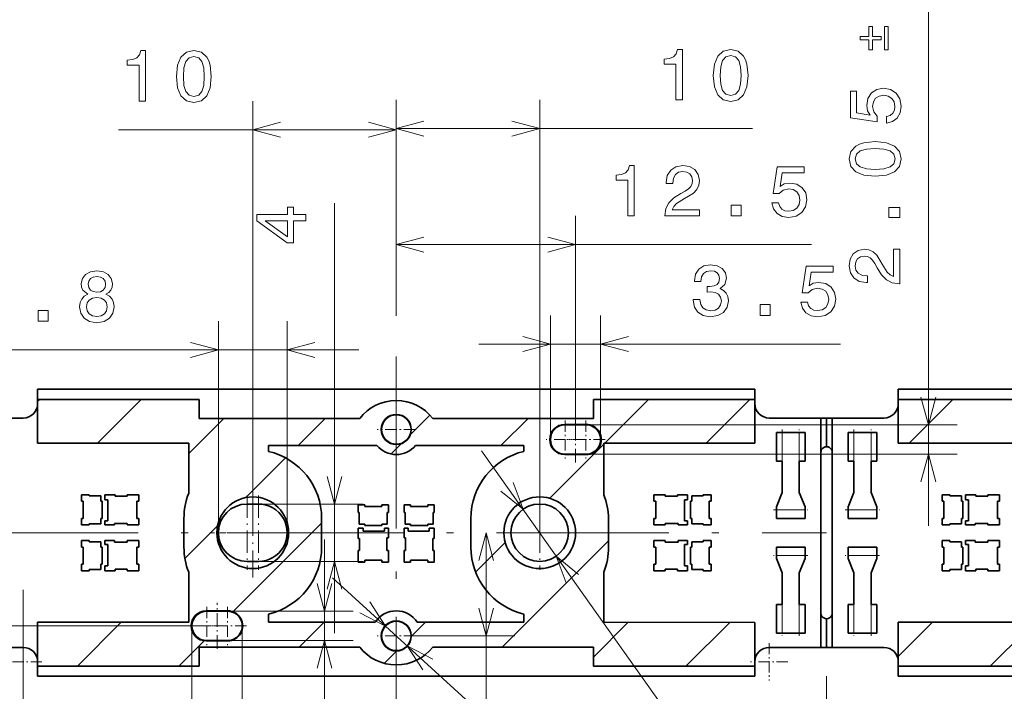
# Model space of a CAD drawing. Extents: x 0 to 420, y 0 to 297.
# Tile 5 of 25: x 39 to 108, y 99 to 146. Entities that reach past the tile are written whole.
import ezdxf

# ---------------------------------------------------------------- set-up
doc = ezdxf.new("R2010")
doc.units = 0
doc.linetypes.add('DASHDOT', pattern=[18.5, 12, -3, 0.5, -3])

msp = doc.modelspace()

# ---------------------------------------------------------------- linework, layer by layer
at = {"color": 7, "lineweight": 13}
for p, q in [((102.260788, 110.92942), (102.260788, 156.465942)), ((55.165142, 110.481514), (55.165142, 140.560715)), ((65.165146, 125.864182), (65.165146, 140.634521)), ((65.165146, 125.568939), (65.165146, 140.560715)), ((75.165146, 110.256737), (75.165146, 140.634521)), ((45.805843, 138.560715), (65.165146, 138.560715)), ((65.165146, 138.634521), (89.999809, 138.634521)), ((60.861984, 103.454414), (60.861984, 133.443588)), ((65.165146, 127.020309), (65.165146, 132.54361)), ((77.665146, 116.911865), (77.665146, 132.54361)), ((65.165146, 130.54361), (94.120735, 130.54361)), ((75.915146, 116.978683), (75.915146, 125.614525)), ((79.415146, 116.978683), (79.415146, 125.614525)), ((52.765129, 110.265991), (52.765129, 125.201408)), ((57.565132, 110.265991), (57.565132, 125.201408)), ((70.915146, 123.614525), (96.135406, 123.614525)), ((35.308262, 123.201408), (62.565132, 123.201408)), ((40.165142, 119.596558), (40.323006, 119.754425)), ((44.342426, 116.702774), (47.394073, 119.754425)), ((79.697769, 116.702774), (82.749413, 119.754425)), ((86.768829, 116.702774), (89.82048, 119.754425)), ((100.910965, 116.702774), (103.962616, 119.754425)), ((50.69521, 115.984489), (53.138077, 118.427353)), ((58.325954, 116.544167), (60.209145, 118.427353)), ((66.139656, 117.286804), (67.509178, 118.656319)), ((72.468094, 116.544167), (74.35128, 118.427353)), ((77.87204, 117.979424), (104.260788, 117.979424)), ((92.06514, 115.454422), (92.06514, 117.454422)), ((93.265144, 117.454422), (93.265144, 115.454422)), ((97.06514, 115.454422), (97.06514, 117.454422)), ((98.265144, 117.454422), (98.265144, 115.454422)), ((64.803513, 115.950661), (65.532761, 116.679909)), ((71.114471, 116.163368), (90.039215, 89.491158)), ((75.845459, 112.850464), (79.635071, 116.640083)), ((54.686218, 112.904427), (57.45097, 115.669182)), ((77.87204, 115.92942), (104.260788, 115.92942)), ((54.732025, 112.454414), (62.861984, 112.454414)), ((93.665146, 112.05442), (91.665146, 112.05442)), ((98.665146, 112.05442), (96.665146, 112.05442)), ((50.435764, 108.653976), (52.715164, 110.93338)), ((53.782677, 104.929825), (59.965141, 111.112289)), ((60.167625, 81.445518), (60.167625, 109.979424)), ((71.429665, 82.884781), (71.429665, 110.454422)), ((72.547546, 102.481491), (79.965141, 109.899086)), ((70.698349, 107.703362), (72.769073, 109.774078)), ((54.732025, 108.454414), (62.861984, 108.454414)), ((91.665138, 108.854424), (93.665138, 108.854424)), ((96.665138, 108.854424), (98.665138, 108.854424)), ((60.716187, 107.311462), (103.162674, 68.650902)), ((39.165142, 106.46933), (39.165142, 72.284073)), ((92.06514, 103.454422), (92.06514, 105.454422)), ((93.265137, 105.454422), (93.265137, 103.454422)), ((97.06514, 103.454422), (97.06514, 105.454422)), ((98.265137, 105.454422), (98.265137, 103.454422)), ((53.158669, 104.979424), (62.167625, 104.979424)), ((52.168587, 103.954422), (31.288521, 103.954422)), ((42.936211, 101.154419), (45.989933, 104.208145)), ((50.925896, 104.29007), (50.925896, 86.391479)), ((54.425896, 104.29007), (54.425896, 86.391479)), ((58.405411, 102.481491), (60.129993, 104.20607)), ((66.209946, 103.214958), (67.201057, 104.20607)), ((78.915146, 101.778015), (81.342094, 104.204971)), ((85.362617, 101.154419), (88.409973, 104.201782)), ((100.165146, 101.814812), (102.559784, 104.209457)), ((106.575821, 101.154419), (109.628159, 104.206757)), ((66.071442, 103.254425), (73.429665, 103.254425)), ((50.007278, 101.154419), (51.774372, 102.921516)), ((53.158669, 102.92942), (62.167625, 102.92942)), ((64.341034, 101.346046), (65.204605, 102.209618)), ((95.165146, 100.454422), (95.165146, 86.295853))]:
    msp.add_line(p, q, dxfattribs=at)
at = {"color": 7, "linetype": 'DASHDOT', "lineweight": 13}
for p, q in [((65.165146, 92.246979), (65.165146, 128.661865)), ((35.165142, 110.454422), (95.165146, 110.454422))]:
    msp.add_line(p, q, dxfattribs=at)
at = {"color": 7, "lineweight": 35}
for p, q in [((40.165142, 119.754425), (40.165142, 120.454422)), ((40.165142, 120.454422), (90.165146, 120.454422)), ((90.165146, 120.454422), (90.165146, 119.754425)), ((100.165146, 119.754425), (100.165146, 120.454422)), ((100.165146, 120.454422), (150.165146, 120.454422)), ((40.165142, 119.754425), (40.165142, 116.702774)), ((40.165142, 119.754425), (51.415142, 119.754425)), ((51.415142, 118.427353), (51.415142, 119.754425)), ((90.165146, 119.754425), (78.915146, 119.754425)), ((78.915146, 118.427353), (78.915146, 119.754425)), ((90.165146, 116.702774), (90.165146, 119.754425)), ((100.165146, 119.754425), (100.165146, 116.702774)), ((100.165146, 119.754425), (111.415146, 119.754425)), ((39.165142, 118.454422), (35.56514, 118.454422)), ((62.616646, 118.427353), (51.415142, 118.427353)), ((78.915146, 118.427353), (67.713638, 118.427353)), ((91.165146, 118.454422), (94.765137, 118.454422)), ((94.765137, 118.454422), (95.165146, 118.454422)), ((94.765137, 118.454422), (94.765137, 116.05442)), ((95.165146, 118.454422), (95.165146, 116.454422)), ((95.56514, 118.454422), (95.165146, 118.454422)), ((99.165146, 118.454422), (95.56514, 118.454422)), ((95.56514, 118.454422), (95.56514, 116.05442)), ((76.915146, 118.004425), (78.415146, 118.004425)), ((76.94014, 117.979424), (78.390137, 117.979424)), ((92.06514, 117.454422), (91.665146, 117.454422)), ((91.665146, 117.454422), (91.665146, 115.454422)), ((92.06514, 117.454422), (93.265144, 117.454422)), ((93.265144, 117.454422), (93.665146, 117.454422)), ((93.665146, 115.454422), (93.665146, 117.454422)), ((97.06514, 117.454422), (96.665146, 117.454422)), ((96.665146, 117.454422), (96.665146, 115.454422)), ((97.06514, 117.454422), (98.265144, 117.454422)), ((98.265144, 117.454422), (98.665146, 117.454422)), ((98.665146, 115.454422), (98.665146, 117.454422)), ((40.165142, 116.702774), (50.69521, 116.702774)), ((50.69521, 116.702774), (50.69521, 113.20369)), ((79.635071, 116.702774), (90.165146, 116.702774)), ((79.635071, 116.702774), (79.635071, 113.090027)), ((100.165146, 116.702774), (110.695206, 116.702774)), ((56.265144, 116.544167), (63.812428, 116.544167)), ((56.265144, 116.126678), (56.265144, 116.544167)), ((66.517853, 116.544167), (74.06514, 116.544167)), ((74.06514, 116.544167), (74.06514, 116.126678)), ((94.765137, 116.05442), (94.765137, 104.854424)), ((95.56514, 116.05442), (95.56514, 104.854424)), ((78.415146, 115.904419), (76.915146, 115.904419)), ((78.390137, 115.92942), (76.94014, 115.92942)), ((91.665146, 115.454422), (92.06514, 115.454422)), ((92.06514, 113.254425), (92.06514, 115.454422)), ((93.665146, 115.454422), (93.265144, 115.454422)), ((93.265144, 115.454422), (93.265144, 113.254425)), ((96.665146, 115.454422), (97.06514, 115.454422)), ((97.06514, 113.254425), (97.06514, 115.454422)), ((98.665146, 115.454422), (98.265144, 115.454422)), ((98.265144, 115.454422), (98.265144, 113.254425)), ((43.765141, 113.104424), (43.215141, 113.104424)), ((43.215141, 113.104424), (43.215141, 112.654419)), ((43.215141, 112.654419), (43.340141, 112.654419)), ((43.340141, 112.654419), (43.340141, 111.454422)), ((43.765141, 113.029419), (43.765141, 113.104424)), ((44.560143, 113.029419), (43.765141, 113.029419)), ((44.560143, 112.654419), (44.560143, 113.029419)), ((44.660141, 112.654419), (44.560143, 112.654419)), ((44.660141, 111.454422), (44.660141, 112.654419)), ((45.565144, 113.104424), (44.850143, 113.104424)), ((44.850143, 113.104424), (44.850143, 112.754425)), ((44.850143, 112.754425), (45.060143, 112.754425)), ((45.060143, 112.754425), (45.060143, 111.284424)), ((45.565144, 113.004425), (45.565144, 113.104424)), ((46.415142, 113.004425), (45.565144, 113.004425)), ((47.215141, 113.104424), (46.415142, 113.104424)), ((46.415142, 113.104424), (46.415142, 113.004425)), ((47.075142, 111.454422), (47.075142, 112.654419)), ((47.075142, 112.654419), (47.215141, 112.654419)), ((47.215141, 112.654419), (47.215141, 113.104424)), ((83.115143, 113.104424), (83.915146, 113.104424)), ((83.115143, 112.654419), (83.115143, 113.104424)), ((83.255142, 112.654419), (83.115143, 112.654419)), ((83.255142, 111.454422), (83.255142, 112.654419)), ((83.915146, 113.104424), (83.915146, 113.004425)), ((83.915146, 113.004425), (84.765137, 113.004425)), ((84.765137, 113.104424), (85.480141, 113.104424)), ((84.765137, 113.004425), (84.765137, 113.104424)), ((85.480141, 112.754425), (85.270142, 112.754425)), ((85.270142, 112.754425), (85.270142, 111.284424)), ((85.480141, 113.104424), (85.480141, 112.754425)), ((85.670143, 112.654419), (85.770142, 112.654419)), ((85.670143, 111.454422), (85.670143, 112.654419)), ((85.770142, 113.029419), (86.56514, 113.029419)), ((85.770142, 112.654419), (85.770142, 113.029419)), ((86.56514, 113.104424), (87.115143, 113.104424)), ((86.56514, 113.029419), (86.56514, 113.104424)), ((86.990143, 112.654419), (86.990143, 111.454422)), ((87.115143, 112.654419), (86.990143, 112.654419)), ((87.115143, 113.104424), (87.115143, 112.654419)), ((91.665146, 112.254425), (92.06514, 113.254425)), ((93.265144, 113.254425), (93.665146, 112.254425)), ((96.665146, 112.254425), (97.06514, 113.254425)), ((98.265144, 113.254425), (98.665146, 112.254425)), ((103.765137, 113.104424), (103.215141, 113.104424)), ((103.215141, 113.104424), (103.215141, 112.654419)), ((103.215141, 112.654419), (103.340141, 112.654419)), ((103.340141, 112.654419), (103.340141, 111.454422)), ((103.765137, 113.029419), (103.765137, 113.104424)), ((104.560143, 113.029419), (103.765137, 113.029419)), ((104.560143, 112.654419), (104.560143, 113.029419)), ((104.660141, 112.654419), (104.560143, 112.654419)), ((104.660141, 111.454422), (104.660141, 112.654419)), ((105.56514, 113.104424), (104.850143, 113.104424)), ((104.850143, 113.104424), (104.850143, 112.754425)), ((104.850143, 112.754425), (105.060143, 112.754425)), ((105.060143, 112.754425), (105.060143, 111.284424)), ((105.56514, 113.004425), (105.56514, 113.104424)), ((106.415146, 113.004425), (105.56514, 113.004425)), ((107.215141, 113.104424), (106.415146, 113.104424)), ((106.415146, 113.104424), (106.415146, 113.004425)), ((107.075142, 111.454422), (107.075142, 112.654419)), ((107.075142, 112.654419), (107.215141, 112.654419)), ((107.215141, 112.654419), (107.215141, 113.104424)), ((55.56514, 112.454414), (54.755692, 112.454414)), ((62.515144, 112.404419), (62.965141, 112.404419)), ((62.515144, 111.854424), (62.515144, 112.404419)), ((62.965141, 112.404419), (62.965141, 112.279419)), ((62.965141, 112.279419), (64.165146, 112.279419)), ((64.165146, 112.404419), (64.615143, 112.404419)), ((64.165146, 112.279419), (64.165146, 112.404419)), ((64.615143, 112.404419), (64.615143, 111.854424)), ((66.165146, 112.404419), (65.715141, 112.404419)), ((65.715141, 112.404419), (65.715141, 111.854424)), ((66.165146, 112.279419), (66.165146, 112.404419)), ((67.365143, 112.279419), (66.165146, 112.279419)), ((67.81514, 112.404419), (67.365143, 112.404419)), ((67.365143, 112.404419), (67.365143, 112.279419)), ((67.81514, 111.854424), (67.81514, 112.404419)), ((91.665146, 112.05442), (91.665146, 112.254425)), ((91.665146, 111.454422), (91.665146, 112.05442)), ((93.665146, 112.254425), (93.665146, 112.05442)), ((93.665146, 111.454422), (93.665146, 112.05442)), ((96.665146, 112.05442), (96.665146, 112.254425)), ((96.665146, 111.454422), (96.665146, 112.05442)), ((98.665146, 112.254425), (98.665146, 112.05442)), ((98.665146, 111.454422), (98.665146, 112.05442)), ((43.340141, 111.454422), (43.215141, 111.454422)), ((43.215141, 111.454422), (43.215141, 111.004425)), ((44.560143, 111.079422), (44.560143, 111.454422)), ((44.560143, 111.454422), (44.660141, 111.454422)), ((45.060143, 111.284424), (44.850143, 111.284424)), ((44.850143, 111.284424), (44.850143, 111.004425)), ((47.215141, 111.454422), (47.075142, 111.454422)), ((47.215141, 111.004425), (47.215141, 111.454422)), ((50.365143, 111.454422), (50.365143, 109.454422)), ((59.965141, 109.454422), (59.965141, 111.454422)), ((62.590141, 111.854424), (62.515144, 111.854424)), ((62.590141, 111.059425), (62.590141, 111.854424)), ((64.540146, 111.854424), (64.540146, 111.059425)), ((64.615143, 111.854424), (64.540146, 111.854424)), ((65.715141, 111.854424), (65.790146, 111.854424)), ((65.790146, 111.854424), (65.790146, 111.059425)), ((67.740143, 111.059425), (67.740143, 111.854424)), ((67.740143, 111.854424), (67.81514, 111.854424)), ((70.365143, 111.454422), (70.365143, 109.454422)), ((79.965141, 109.454422), (79.965141, 111.454422)), ((83.115143, 111.454422), (83.255142, 111.454422)), ((83.115143, 111.004425), (83.115143, 111.454422)), ((85.270142, 111.284424), (85.480141, 111.284424)), ((85.480141, 111.284424), (85.480141, 111.004425)), ((85.770142, 111.454422), (85.670143, 111.454422)), ((85.770142, 111.079422), (85.770142, 111.454422)), ((86.990143, 111.454422), (87.115143, 111.454422)), ((87.115143, 111.454422), (87.115143, 111.004425)), ((91.665146, 111.454422), (93.665146, 111.454422)), ((91.907066, 111.454422), (91.890144, 111.454422)), ((92.06514, 111.454422), (91.907066, 111.454422)), ((92.06514, 111.454422), (92.223221, 111.454422)), ((92.665146, 111.454422), (92.497986, 111.454422)), ((92.665146, 111.454422), (92.832306, 111.454422)), ((93.37764, 111.454422), (93.152649, 111.454422)), ((93.322968, 111.454422), (93.31514, 111.454422)), ((96.665146, 111.454422), (98.665146, 111.454422)), ((96.907066, 111.454422), (96.890144, 111.454422)), ((97.06514, 111.454422), (96.907066, 111.454422)), ((97.06514, 111.454422), (97.223221, 111.454422)), ((97.665146, 111.454422), (97.497986, 111.454422)), ((97.665146, 111.454422), (97.832306, 111.454422)), ((98.37764, 111.454422), (98.152649, 111.454422)), ((98.322968, 111.454422), (98.31514, 111.454422)), ((103.340141, 111.454422), (103.215141, 111.454422)), ((103.215141, 111.454422), (103.215141, 111.004425)), ((104.560143, 111.079422), (104.560143, 111.454422)), ((104.560143, 111.454422), (104.660141, 111.454422)), ((105.060143, 111.284424), (104.850143, 111.284424)), ((104.850143, 111.284424), (104.850143, 111.004425)), ((107.215141, 111.454422), (107.075142, 111.454422)), ((107.215141, 111.004425), (107.215141, 111.454422)), ((43.215141, 111.004425), (43.765141, 111.004425)), ((43.765141, 111.004425), (43.765141, 111.079422)), ((43.765141, 111.079422), (44.560143, 111.079422)), ((44.850143, 111.004425), (45.515141, 111.004425)), ((45.515141, 111.004425), (45.515141, 111.104424)), ((45.515141, 111.104424), (46.415142, 111.104424)), ((46.415142, 111.104424), (46.415142, 111.004425)), ((46.415142, 111.004425), (47.215141, 111.004425)), ((62.515144, 110.769424), (62.865143, 110.769424)), ((62.515144, 110.05442), (62.515144, 110.769424)), ((62.965141, 111.059425), (62.590141, 111.059425)), ((62.865143, 110.769424), (62.865143, 110.559425)), ((62.865143, 110.559425), (64.335144, 110.559425)), ((62.965141, 110.959419), (62.965141, 111.059425)), ((64.165146, 110.959419), (62.965141, 110.959419)), ((64.165146, 111.059425), (64.165146, 110.959419)), ((64.540146, 111.059425), (64.165146, 111.059425)), ((64.335144, 110.769424), (64.615143, 110.769424)), ((64.335144, 110.559425), (64.335144, 110.769424)), ((64.615143, 110.769424), (64.615143, 110.104424)), ((65.99514, 110.769424), (65.715141, 110.769424)), ((65.715141, 110.769424), (65.715141, 110.104424)), ((65.790146, 111.059425), (66.165146, 111.059425)), ((65.99514, 110.559425), (65.99514, 110.769424)), ((67.465141, 110.559425), (65.99514, 110.559425)), ((66.165146, 111.059425), (66.165146, 110.959419)), ((66.165146, 110.959419), (67.365143, 110.959419)), ((67.365143, 110.959419), (67.365143, 111.059425)), ((67.365143, 111.059425), (67.740143, 111.059425)), ((67.81514, 110.769424), (67.465141, 110.769424)), ((67.465141, 110.769424), (67.465141, 110.559425)), ((67.81514, 110.05442), (67.81514, 110.769424)), ((83.915146, 111.004425), (83.115143, 111.004425)), ((83.915146, 111.104424), (83.915146, 111.004425)), ((84.81514, 111.104424), (83.915146, 111.104424)), ((84.81514, 111.004425), (84.81514, 111.104424)), ((85.480141, 111.004425), (84.81514, 111.004425)), ((86.56514, 111.079422), (85.770142, 111.079422)), ((86.56514, 111.004425), (86.56514, 111.079422)), ((87.115143, 111.004425), (86.56514, 111.004425)), ((103.215141, 111.004425), (103.765137, 111.004425)), ((103.765137, 111.004425), (103.765137, 111.079422)), ((103.765137, 111.079422), (104.560143, 111.079422)), ((104.850143, 111.004425), (105.515137, 111.004425)), ((105.515137, 111.004425), (105.515137, 111.104424)), ((105.515137, 111.104424), (106.415146, 111.104424)), ((106.415146, 111.104424), (106.415146, 111.004425)), ((106.415146, 111.004425), (107.215141, 111.004425)), ((43.215141, 109.904419), (43.765141, 109.904419)), ((43.215141, 109.454422), (43.215141, 109.904419)), ((43.765141, 109.904419), (43.765141, 109.829422)), ((43.765141, 109.829422), (44.560143, 109.829422)), ((44.560143, 109.829422), (44.560143, 109.454422)), ((44.850143, 109.904419), (45.515141, 109.904419)), ((44.850143, 109.62442), (44.850143, 109.904419)), ((45.515141, 109.904419), (45.515141, 109.80442)), ((46.415142, 109.904419), (47.215141, 109.904419)), ((46.415142, 109.80442), (46.415142, 109.904419)), ((47.215141, 109.904419), (47.215141, 109.454422)), ((62.615143, 110.05442), (62.515144, 110.05442)), ((62.615143, 109.204422), (62.615143, 110.05442)), ((64.515144, 110.104424), (64.515144, 109.204422)), ((64.615143, 110.104424), (64.515144, 110.104424)), ((65.715141, 110.104424), (65.81514, 110.104424)), ((65.81514, 110.104424), (65.81514, 109.204422)), ((67.715141, 109.204422), (67.715141, 110.05442)), ((67.715141, 110.05442), (67.81514, 110.05442)), ((83.915146, 109.904419), (83.115143, 109.904419)), ((83.115143, 109.904419), (83.115143, 109.454422)), ((83.915146, 109.80442), (83.915146, 109.904419)), ((85.480141, 109.904419), (84.81514, 109.904419)), ((84.81514, 109.904419), (84.81514, 109.80442)), ((85.480141, 109.62442), (85.480141, 109.904419)), ((86.56514, 109.829422), (85.770142, 109.829422)), ((85.770142, 109.829422), (85.770142, 109.454422)), ((87.115143, 109.904419), (86.56514, 109.904419)), ((86.56514, 109.904419), (86.56514, 109.829422)), ((87.115143, 109.454422), (87.115143, 109.904419)), ((103.215141, 109.904419), (103.765137, 109.904419)), ((103.215141, 109.454422), (103.215141, 109.904419)), ((103.765137, 109.904419), (103.765137, 109.829422)), ((103.765137, 109.829422), (104.560143, 109.829422)), ((104.560143, 109.829422), (104.560143, 109.454422)), ((104.850143, 109.904419), (105.515137, 109.904419)), ((104.850143, 109.62442), (104.850143, 109.904419)), ((105.515137, 109.904419), (105.515137, 109.80442)), ((106.415146, 109.904419), (107.215141, 109.904419)), ((106.415146, 109.80442), (106.415146, 109.904419)), ((107.215141, 109.904419), (107.215141, 109.454422)), ((43.340141, 109.454422), (43.215141, 109.454422)), ((43.340141, 108.254425), (43.340141, 109.454422)), ((44.560143, 109.454422), (44.660141, 109.454422)), ((44.660141, 109.454422), (44.660141, 108.254425)), ((45.060143, 109.62442), (44.850143, 109.62442)), ((45.060143, 108.154419), (45.060143, 109.62442)), ((45.515141, 109.80442), (46.415142, 109.80442)), ((47.075142, 109.454422), (47.075142, 108.254425)), ((47.215141, 109.454422), (47.075142, 109.454422)), ((62.515144, 109.204422), (62.615143, 109.204422)), ((62.515144, 108.404419), (62.515144, 109.204422)), ((64.515144, 109.204422), (64.615143, 109.204422)), ((64.615143, 109.204422), (64.615143, 108.404419)), ((65.81514, 109.204422), (65.715141, 109.204422)), ((65.715141, 109.204422), (65.715141, 108.404419)), ((67.81514, 109.204422), (67.715141, 109.204422)), ((67.81514, 108.404419), (67.81514, 109.204422)), ((83.115143, 109.454422), (83.255142, 109.454422)), ((83.255142, 109.454422), (83.255142, 108.254425)), ((84.81514, 109.80442), (83.915146, 109.80442)), ((85.270142, 108.154419), (85.270142, 109.62442)), ((85.270142, 109.62442), (85.480141, 109.62442)), ((85.770142, 109.454422), (85.670143, 109.454422)), ((85.670143, 109.454422), (85.670143, 108.254425)), ((86.990143, 109.454422), (87.115143, 109.454422)), ((86.990143, 108.254425), (86.990143, 109.454422)), ((91.665138, 109.454422), (91.665138, 108.854424)), ((93.665138, 109.454422), (91.665138, 109.454422)), ((93.665138, 109.454422), (93.665138, 108.854424)), ((96.665138, 109.454422), (96.665138, 108.854424)), ((98.665138, 109.454422), (96.665138, 109.454422)), ((98.665138, 109.454422), (98.665138, 108.854424)), ((103.340141, 109.454422), (103.215141, 109.454422)), ((103.340141, 108.254425), (103.340141, 109.454422)), ((104.560143, 109.454422), (104.660141, 109.454422)), ((104.660141, 109.454422), (104.660141, 108.254425)), ((105.060143, 109.62442), (104.850143, 109.62442)), ((105.060143, 108.154419), (105.060143, 109.62442)), ((105.515137, 109.80442), (106.415146, 109.80442)), ((107.075142, 109.454422), (107.075142, 108.254425)), ((107.215141, 109.454422), (107.075142, 109.454422)), ((54.765144, 108.454414), (55.56514, 108.454414)), ((62.965141, 108.544418), (62.965141, 108.404419)), ((64.165146, 108.544418), (62.965141, 108.544418)), ((64.165146, 108.404419), (64.165146, 108.544418)), ((66.165146, 108.404419), (66.165146, 108.544418)), ((66.165146, 108.544418), (67.365143, 108.544418)), ((67.365143, 108.544418), (67.365143, 108.404419)), ((91.665138, 108.654419), (91.665138, 108.854424)), ((92.06514, 107.654419), (91.665138, 108.654419)), ((93.665138, 108.654419), (93.265137, 107.654419)), ((93.665138, 108.854424), (93.665138, 108.654419)), ((96.665138, 108.654419), (96.665138, 108.854424)), ((97.06514, 107.654419), (96.665138, 108.654419)), ((98.665138, 108.654419), (98.265137, 107.654419)), ((98.665138, 108.854424), (98.665138, 108.654419)), ((43.215141, 108.254425), (43.340141, 108.254425)), ((43.215141, 107.80442), (43.215141, 108.254425)), ((43.765141, 107.80442), (43.215141, 107.80442)), ((43.765141, 107.879425), (43.765141, 107.80442)), ((44.560143, 107.879425), (43.765141, 107.879425)), ((44.560143, 108.254425), (44.560143, 107.879425)), ((44.660141, 108.254425), (44.560143, 108.254425)), ((44.850143, 108.154419), (45.060143, 108.154419)), ((44.850143, 107.80442), (44.850143, 108.154419)), ((45.565144, 107.80442), (44.850143, 107.80442)), ((45.565144, 107.904419), (45.565144, 107.80442)), ((46.415142, 107.904419), (45.565144, 107.904419)), ((46.415142, 107.80442), (46.415142, 107.904419)), ((47.215141, 107.80442), (46.415142, 107.80442)), ((47.075142, 108.254425), (47.215141, 108.254425)), ((47.215141, 108.254425), (47.215141, 107.80442)), ((62.965141, 108.404419), (62.515144, 108.404419)), ((64.615143, 108.404419), (64.165146, 108.404419)), ((65.715141, 108.404419), (66.165146, 108.404419)), ((67.365143, 108.404419), (67.81514, 108.404419)), ((83.255142, 108.254425), (83.115143, 108.254425)), ((83.115143, 108.254425), (83.115143, 107.80442)), ((83.115143, 107.80442), (83.915146, 107.80442)), ((83.915146, 107.80442), (83.915146, 107.904419)), ((83.915146, 107.904419), (84.765137, 107.904419)), ((84.765137, 107.904419), (84.765137, 107.80442)), ((84.765137, 107.80442), (85.480141, 107.80442)), ((85.480141, 108.154419), (85.270142, 108.154419)), ((85.480141, 107.80442), (85.480141, 108.154419)), ((85.670143, 108.254425), (85.770142, 108.254425)), ((85.770142, 108.254425), (85.770142, 107.879425)), ((85.770142, 107.879425), (86.56514, 107.879425)), ((86.56514, 107.879425), (86.56514, 107.80442)), ((86.56514, 107.80442), (87.115143, 107.80442)), ((87.115143, 108.254425), (86.990143, 108.254425)), ((87.115143, 107.80442), (87.115143, 108.254425)), ((103.215141, 108.254425), (103.340141, 108.254425)), ((103.215141, 107.80442), (103.215141, 108.254425)), ((103.765137, 107.80442), (103.215141, 107.80442)), ((103.765137, 107.879425), (103.765137, 107.80442)), ((104.560143, 107.879425), (103.765137, 107.879425)), ((104.560143, 108.254425), (104.560143, 107.879425)), ((104.660141, 108.254425), (104.560143, 108.254425)), ((104.850143, 108.154419), (105.060143, 108.154419)), ((104.850143, 107.80442), (104.850143, 108.154419)), ((105.56514, 107.80442), (104.850143, 107.80442)), ((105.56514, 107.904419), (105.56514, 107.80442)), ((106.415146, 107.904419), (105.56514, 107.904419)), ((106.415146, 107.80442), (106.415146, 107.904419)), ((107.215141, 107.80442), (106.415146, 107.80442)), ((107.075142, 108.254425), (107.215141, 108.254425)), ((107.215141, 108.254425), (107.215141, 107.80442)), ((50.69521, 104.206345), (50.69521, 107.705154)), ((79.635071, 104.205742), (79.635071, 107.705154)), ((92.06514, 105.454422), (92.06514, 107.654419)), ((93.265137, 107.654419), (93.265137, 105.454422)), ((97.06514, 105.454422), (97.06514, 107.654419)), ((98.265137, 107.654419), (98.265137, 105.454422)), ((91.665138, 105.454422), (92.06514, 105.454422)), ((91.665138, 105.454422), (91.665138, 103.454422)), ((93.665138, 105.454422), (93.265137, 105.454422)), ((93.665138, 103.454422), (93.665138, 105.454422)), ((96.665138, 105.454422), (97.06514, 105.454422)), ((96.665138, 105.454422), (96.665138, 103.454422)), ((98.665138, 105.454422), (98.265137, 105.454422)), ((98.665138, 103.454422), (98.665138, 105.454422)), ((51.915142, 105.004425), (53.415142, 105.004425)), ((51.950893, 104.979424), (53.400894, 104.979424)), ((56.265144, 104.20607), (56.265144, 104.782166)), ((74.06514, 104.782166), (74.06514, 104.20607)), ((94.765137, 104.854424), (94.765137, 102.454422)), ((95.165146, 104.454422), (95.165146, 102.454422)), ((95.56514, 104.854424), (95.56514, 102.454422)), ((40.165142, 104.210373), (40.165142, 101.154419)), ((50.69521, 104.206345), (40.165142, 104.210373)), ((63.696514, 104.20607), (56.265144, 104.20607)), ((74.06514, 104.20607), (66.633774, 104.20607)), ((90.165146, 104.200989), (79.635071, 104.205742)), ((90.165146, 101.154419), (90.165146, 104.200989)), ((100.165146, 104.210373), (100.165146, 101.154419)), ((110.695206, 104.206345), (100.165146, 104.210373)), ((92.06514, 103.454422), (91.665138, 103.454422)), ((93.265137, 103.454422), (92.06514, 103.454422)), ((93.265137, 103.454422), (93.665138, 103.454422)), ((97.06514, 103.454422), (96.665138, 103.454422)), ((98.265137, 103.454422), (97.06514, 103.454422)), ((98.265137, 103.454422), (98.665138, 103.454422)), ((39.165142, 102.454422), (35.56514, 102.454422)), ((51.415142, 102.481491), (51.415142, 101.154419)), ((51.415142, 102.481491), (62.616646, 102.481491)), ((53.415142, 102.904419), (51.915142, 102.904419)), ((53.400894, 102.92942), (51.950893, 102.92942)), ((67.713638, 102.481491), (78.915146, 102.481491)), ((78.915146, 102.481491), (78.915146, 101.154419)), ((91.165146, 102.454422), (94.765137, 102.454422)), ((94.765137, 102.454422), (95.165146, 102.454422)), ((95.56514, 102.454422), (95.165146, 102.454422)), ((99.165146, 102.454422), (95.56514, 102.454422)), ((40.165142, 101.154419), (40.165142, 100.454422)), ((40.165142, 101.154419), (51.415142, 101.154419)), ((90.165146, 101.154419), (78.915146, 101.154419)), ((90.165146, 100.454422), (90.165146, 101.154419)), ((100.165146, 101.154419), (100.165146, 100.454422)), ((100.165146, 101.154419), (111.415146, 101.154419)), ((90.165146, 100.454422), (40.165142, 100.454422)), ((150.165146, 100.454422), (100.165146, 100.454422))]:
    msp.add_line(p, q, dxfattribs=at)
at = {"color": 7, "linetype": 'DASHDOT', "lineweight": 13, "ltscale": 0.066625}
for p, q in [((65.170517, 118.986923), (65.170517, 116.321922)), ((76.94014, 118.286919), (76.94014, 115.621925)), ((78.390137, 118.286919), (78.390137, 115.621925)), ((66.503021, 117.654419), (63.83802, 117.654419)), ((78.272644, 116.954422), (75.607643, 116.954422)), ((79.722641, 116.954422), (77.05764, 116.954422)), ((51.950893, 105.286919), (51.950893, 102.621925)), ((53.400894, 105.286919), (53.400894, 102.621925)), ((65.170517, 104.586922), (65.170517, 101.921921)), ((53.283394, 103.954422), (50.618393, 103.954422)), ((54.733395, 103.954422), (52.068394, 103.954422)), ((66.503021, 103.254425), (63.83802, 103.254425))]:
    msp.add_line(p, q, dxfattribs=at)
at = {"color": 7, "linetype": 'DASHDOT', "lineweight": 13, "ltscale": 0.07995}
for p, q in [((77.665146, 115.355423), (77.665146, 118.553421)), ((52.675896, 102.355423), (52.675896, 105.553421))]:
    msp.add_line(p, q, dxfattribs=at)
at = {"color": 7, "linetype": 'DASHDOT', "lineweight": 13, "ltscale": 0.060015}
for p, q in [((92.06514, 117.654472), (92.06514, 115.253876)), ((97.06514, 117.654472), (97.06514, 115.253876)), ((93.865189, 108.854424), (91.464584, 108.854424)), ((98.865189, 108.854424), (96.464584, 108.854424)), ((92.06514, 105.654472), (92.06514, 103.253868)), ((97.06514, 105.654472), (97.06514, 103.253868))]:
    msp.add_line(p, q, dxfattribs=at)
at = {"color": 7, "linetype": 'DASHDOT', "lineweight": 13, "ltscale": 0.06}
for p, q in [((93.265144, 115.254425), (93.265144, 117.654419)), ((98.265144, 115.254425), (98.265144, 117.654419)), ((91.465149, 112.05442), (93.865143, 112.05442)), ((96.465149, 112.05442), (98.865143, 112.05442)), ((93.265137, 103.254425), (93.265137, 105.654419)), ((98.265137, 103.254425), (98.265137, 105.654419))]:
    msp.add_line(p, q, dxfattribs=at)
at = {"color": 7, "linetype": 'DASHDOT', "lineweight": 13, "ltscale": 0.156001}
msp.add_line((55.165142, 107.334404), (55.165142, 113.57444), dxfattribs=at)
at = {"color": 7, "linetype": 'DASHDOT', "lineweight": 13, "ltscale": 0.130001}
for p, q in [((54.765144, 113.054436), (54.765144, 107.854408)), ((57.365158, 110.454422), (52.165127, 110.454422))]:
    msp.add_line(p, q, dxfattribs=at)
at = {"color": 7, "linetype": 'DASHDOT', "lineweight": 13, "ltscale": 0.129999}
for p, q in [((55.56514, 113.054405), (55.56514, 107.854439)), ((58.165127, 110.454422), (52.965157, 110.454422))]:
    msp.add_line(p, q, dxfattribs=at)
at = {"color": 7, "linetype": 'DASHDOT', "lineweight": 13, "ltscale": 0.13}
for p, q in [((75.165146, 113.05442), (75.165146, 107.854424)), ((77.765137, 110.454422), (72.56514, 110.454422))]:
    msp.add_line(p, q, dxfattribs=at)
at = {"color": 7, "linetype": 'DASHDOT', "lineweight": 13, "ltscale": 0.065}
for p, q in [((39.165142, 102.754425), (39.165142, 100.154419)), ((91.165146, 102.754425), (91.165146, 100.154419)), ((40.465141, 101.454422), (37.865143, 101.454422)), ((92.465141, 101.454422), (89.865143, 101.454422))]:
    msp.add_line(p, q, dxfattribs=at)
at = {"color": 7, "lineweight": 13}
for points in [[(98.966187, 144.818909), (98.966187, 145.0625), (98.355453, 145.0625), (98.355453, 145.76149), (98.115402, 145.76149), (98.115402, 145.0625), (97.508194, 145.0625), (97.508194, 144.818909), (98.115402, 144.818909), (98.115402, 144.119919), (98.355453, 144.119919), (98.355453, 144.818909)], [(99.206253, 144.119919), (99.449837, 144.119919), (99.449837, 145.76149), (99.206253, 145.76149)], [(84.654999, 140.634521), (85.11393, 140.634521), (85.11393, 144.159729), (84.770996, 144.159729), (84.680214, 143.852097), (84.498657, 143.645325), (84.221283, 143.524292), (83.837997, 143.483948), (83.837997, 143.12587), (84.654999, 143.12587)], [(87.26638, 142.344177), (87.342026, 141.552383), (87.579056, 140.987549), (87.957306, 140.644608), (88.481796, 140.533661), (89.001251, 140.644608), (89.379494, 140.987549), (89.611481, 141.552383), (89.692169, 142.344177), (89.611481, 143.13092), (89.515656, 143.443604), (89.379494, 143.700806), (89.001251, 144.043732), (88.481796, 144.159729), (87.957306, 144.043732), (87.579056, 143.695755), (87.342026, 143.13092)], [(47.233078, 140.560715), (47.692009, 140.560715), (47.692009, 144.085922), (47.349072, 144.085922), (47.258293, 143.77829), (47.076736, 143.571518), (46.799358, 143.450485), (46.416073, 143.410126), (46.416073, 143.052063), (47.233078, 143.052063)], [(49.84446, 142.27037), (49.920109, 141.478577), (50.157139, 140.913742), (50.535381, 140.570801), (51.059879, 140.459839), (51.57933, 140.570801), (51.957573, 140.913742), (52.18956, 141.478577), (52.270252, 142.27037), (52.18956, 143.057114), (52.093739, 143.369781), (51.957573, 143.626999), (51.57933, 143.96994), (51.059879, 144.085922), (50.535381, 143.96994), (50.157139, 143.621948), (49.920109, 143.057114)], [(50.328609, 142.27037), (50.368958, 142.8806), (50.495037, 143.319351), (50.721981, 143.576569), (51.059879, 143.667343), (51.392731, 143.576569), (51.619675, 143.319351), (51.745758, 142.8806), (51.786102, 142.27037), (51.745758, 141.65509), (51.619675, 141.216339), (51.392731, 140.959122), (51.059879, 140.873383), (50.721981, 140.959122), (50.495037, 141.216339), (50.368958, 141.65509)], [(87.750534, 142.344177), (87.790878, 142.954407), (87.916962, 143.393158), (88.143906, 143.65036), (88.481796, 143.74115), (88.814651, 143.65036), (89.041595, 143.393158), (89.167679, 142.954407), (89.208023, 142.344177), (89.167679, 141.728897), (89.041595, 141.290131), (88.814651, 141.032928), (88.481796, 140.947205), (88.143906, 141.032928), (87.916962, 141.290131), (87.790878, 141.728897)], [(99.347961, 139.011124), (99.761505, 139.122086), (100.084274, 139.369202), (100.286003, 139.732315), (100.361649, 140.196289), (100.270874, 140.705658), (100.023758, 141.104065), (99.630386, 141.356232), (99.12606, 141.452057), (98.657043, 141.366318), (98.288887, 141.124237), (98.051849, 140.746002), (97.966118, 140.256805), (98.026642, 139.878571), (98.193069, 139.58606), (97.249985, 139.727264), (97.249985, 141.260406), (96.836441, 141.260406), (96.836441, 139.389374), (98.692345, 139.112), (98.692345, 139.515457), (98.455307, 139.807953), (98.369583, 140.181152), (98.425049, 140.503922), (98.586441, 140.751038), (98.833557, 140.907379), (99.151276, 140.96286), (99.469002, 140.907379), (99.716118, 140.746002), (99.872459, 140.498886), (99.927933, 140.181152), (99.892632, 139.913864), (99.776642, 139.707092), (99.595078, 139.555801), (99.347961, 139.480148)], [(98.551132, 135.31041), (99.342926, 135.386063), (99.907761, 135.623093), (100.250702, 136.001328), (100.361649, 136.525818), (100.250702, 137.045273), (99.907761, 137.423523), (99.342926, 137.655518), (98.551132, 137.736206), (97.764389, 137.655518), (97.451706, 137.559692), (97.194504, 137.423523), (96.851562, 137.045273), (96.735573, 136.525818), (96.851562, 136.001328), (97.199554, 135.623093), (97.764389, 135.386063)], [(98.551132, 135.794556), (97.940903, 135.8349), (97.502144, 135.960983), (97.244934, 136.187927), (97.15416, 136.525818), (97.244934, 136.858673), (97.502144, 137.085632), (97.940903, 137.2117), (98.551132, 137.252045), (99.166412, 137.2117), (99.605164, 137.085632), (99.862373, 136.858673), (99.948105, 136.525818), (99.862373, 136.187927), (99.605164, 135.960983), (99.166412, 135.8349)], [(81.303879, 132.54361), (81.762802, 132.54361), (81.762802, 136.068817), (81.419868, 136.068817), (81.329086, 135.761185), (81.147537, 135.554413), (80.870155, 135.43338), (80.48687, 135.393036), (80.48687, 135.034958), (81.303879, 135.034958)], [(83.900131, 132.54361), (86.305748, 132.54361), (86.305748, 132.977325), (84.404449, 132.977325), (84.510361, 133.214355), (84.69191, 133.411041), (85.251709, 133.769104), (85.549263, 133.92041), (85.882111, 134.137268), (86.119148, 134.389435), (86.25531, 134.686981), (86.305748, 135.024872), (86.220016, 135.448502), (85.982979, 135.781357), (85.619873, 135.993179), (85.150848, 136.068817), (84.666702, 135.983093), (84.298538, 135.746063), (84.061508, 135.367813), (83.98082, 134.86853), (83.98082, 134.797928), (84.439758, 134.797928), (84.439758, 134.838272), (84.485138, 135.181213), (84.621307, 135.43338), (84.838165, 135.594757), (85.125633, 135.650238), (85.418137, 135.599808), (85.634995, 135.473724), (85.776207, 135.277039), (85.826645, 135.029922), (85.791336, 134.797928), (85.695511, 134.601242), (85.534134, 134.429779), (85.312225, 134.278473), (85.014679, 134.117096), (84.520447, 133.804413), (84.172462, 133.471558), (83.965691, 133.0681), (83.900131, 132.558731)], [(91.352005, 133.456436), (91.462952, 133.042877), (91.710068, 132.720123), (92.073181, 132.518387), (92.537155, 132.442749), (93.046524, 132.533524), (93.444939, 132.78064), (93.697098, 133.174011), (93.792923, 133.678329), (93.707184, 134.147354), (93.465118, 134.515503), (93.086868, 134.752533), (92.597679, 134.838272), (92.219437, 134.777756), (91.926926, 134.611328), (92.068138, 135.554413), (93.60128, 135.554413), (93.60128, 135.967957), (91.73024, 135.967957), (91.452866, 134.112045), (91.856323, 134.112045), (92.148834, 134.349075), (92.522034, 134.434814), (92.844795, 134.379333), (93.091919, 134.217957), (93.248253, 133.97084), (93.303726, 133.653122), (93.248253, 133.335388), (93.086868, 133.088272), (92.839752, 132.931931), (92.522034, 132.876465), (92.254738, 132.911758), (92.047966, 133.027756), (91.896667, 133.20932), (91.821022, 133.456436)], [(88.518715, 132.54361), (89.214676, 132.54361), (89.214676, 133.295044), (88.518715, 133.295044)], [(58.861984, 132.202957), (58.861984, 132.656845), (57.994553, 132.656845), (57.994553, 133.156128), (57.591095, 133.156128), (57.591095, 132.656845), (55.437634, 132.656845), (55.437634, 132.197906), (57.550747, 130.664764), (57.994553, 130.664764), (57.994553, 132.202957)], [(100.260788, 132.441818), (100.260788, 133.137787), (99.509346, 133.137787), (99.509346, 132.441818)], [(57.591095, 131.088409), (56.022648, 132.202957), (57.591095, 132.202957)], [(100.260788, 127.823235), (100.260788, 130.228851), (99.827072, 130.228851), (99.827072, 128.32756), (99.590042, 128.433456), (99.393356, 128.615021), (99.035278, 129.17482), (98.883987, 129.472366), (98.66713, 129.805222), (98.414963, 130.042252), (98.117416, 130.178421), (97.779526, 130.228851), (97.355888, 130.143112), (97.023041, 129.906082), (96.811218, 129.542969), (96.735573, 129.073959), (96.821304, 128.589798), (97.058334, 128.221649), (97.436584, 127.984619), (97.93586, 127.903923), (98.00647, 127.903923), (98.00647, 128.362854), (97.966118, 128.362854), (97.623184, 128.408249), (97.371017, 128.544418), (97.209641, 128.761276), (97.15416, 129.048737), (97.20459, 129.341248), (97.330673, 129.558105), (97.527359, 129.69931), (97.774475, 129.749741), (98.00647, 129.714447), (98.203156, 129.618622), (98.374619, 129.457245), (98.525917, 129.235336), (98.687302, 128.93779), (98.999985, 128.443542), (99.332832, 128.095566), (99.736298, 127.888794), (100.245659, 127.823235)], [(85.874451, 126.713951), (85.874451, 126.67865), (85.955139, 126.194504), (86.192177, 125.83139), (86.565376, 125.599396), (87.059616, 125.513664), (87.584106, 125.599396), (87.977478, 125.821304), (88.229645, 126.174324), (88.320419, 126.62822), (88.280075, 126.925766), (88.169121, 127.167847), (87.987564, 127.354446), (87.745491, 127.490608), (88.073303, 127.762939), (88.189293, 128.196655), (88.113647, 128.590027), (87.89679, 128.887589), (87.543762, 129.074188), (87.059616, 129.13974), (86.605721, 129.059052), (86.257736, 128.837158), (86.030792, 128.484131), (85.955139, 128.015106), (85.955139, 127.979805), (86.403992, 127.979805), (86.444336, 128.302567), (86.575462, 128.534561), (86.787277, 128.675766), (87.084824, 128.726196), (87.347076, 128.685852), (87.538719, 128.579941), (87.654709, 128.408478), (87.700104, 128.176483), (87.654709, 127.929367), (87.533676, 127.762939), (87.321854, 127.662079), (87.034393, 127.631821), (86.837708, 127.636864), (86.837708, 127.238449), (87.084824, 127.248535), (87.40255, 127.203148), (87.639587, 127.082108), (87.780792, 126.885422), (87.831223, 126.62822), (87.775749, 126.335709), (87.629501, 126.118851), (87.397507, 125.982681), (87.089874, 125.937294), (86.772148, 125.987724), (86.540161, 126.139023), (86.393906, 126.381104), (86.338425, 126.713951)], [(43.672958, 127.087578), (43.415752, 126.946365), (43.239243, 126.74968), (43.128288, 126.502563), (43.092987, 126.205017), (43.173679, 125.756165), (43.405666, 125.408188), (43.783909, 125.186279), (44.298317, 125.100548), (44.807686, 125.186279), (45.185928, 125.408188), (45.417915, 125.756165), (45.503651, 126.205017), (45.463303, 126.502563), (45.357395, 126.74968), (45.175838, 126.946365), (44.923679, 127.087578), (45.125408, 127.208618), (45.266617, 127.375046), (45.352352, 127.576775), (45.382614, 127.823891), (45.301922, 128.181961), (45.090107, 128.469421), (44.747166, 128.656021), (44.298317, 128.726624), (43.844429, 128.656021), (43.501488, 128.469421), (43.28463, 128.181961), (43.208981, 127.823891), (43.2342, 127.576775), (43.319931, 127.375046)], [(93.366669, 126.527351), (93.477623, 126.113808), (93.724739, 125.791039), (94.087852, 125.58931), (94.551834, 125.513664), (95.061195, 125.604446), (95.45961, 125.851562), (95.711777, 126.244934), (95.807594, 126.749252), (95.721863, 127.218277), (95.479782, 127.586433), (95.101547, 127.823463), (94.61235, 127.909195), (94.234108, 127.848679), (93.941605, 127.682251), (94.082809, 128.625336), (95.615952, 128.625336), (95.615952, 129.038879), (93.744919, 129.038879), (93.467537, 127.182968), (93.870995, 127.182968), (94.163498, 127.420006), (94.536697, 127.505737), (94.859467, 127.450264), (95.106583, 127.288879), (95.262924, 127.041763), (95.318405, 126.724037), (95.262924, 126.406319), (95.101547, 126.159195), (94.854424, 126.002853), (94.536697, 125.94738), (94.269409, 125.982681), (94.062637, 126.098679), (93.911339, 126.280235), (93.835693, 126.527351)], [(43.688087, 127.783546), (43.728436, 128.005447), (43.849472, 128.17691), (44.041115, 128.282822), (44.298317, 128.323166), (44.55048, 128.282822), (44.742123, 128.17691), (44.863159, 128.005447), (44.90855, 127.783546), (44.863159, 127.556595), (44.742123, 127.380089), (44.55048, 127.264091), (44.298317, 127.22879), (44.041115, 127.269135), (43.849472, 127.380089), (43.728436, 127.556595)], [(43.577137, 126.215103), (43.622524, 126.482391), (43.76878, 126.68412), (43.995724, 126.815247), (44.298317, 126.860634), (44.595871, 126.815247), (44.822815, 126.68412), (44.969067, 126.482391), (45.019501, 126.215103), (44.969067, 125.927635), (44.822815, 125.710777), (44.595871, 125.569565), (44.298317, 125.524178), (43.995724, 125.569565), (43.76878, 125.710777), (43.622524, 125.927635)], [(90.533386, 125.614532), (91.229355, 125.614532), (91.229355, 126.365967), (90.533386, 126.365967)], [(40.214314, 125.201416), (40.910278, 125.201416), (40.910278, 125.95285), (40.214314, 125.95285)]]:
    msp.add_lwpolyline(points, close=True, dxfattribs=at)
for points in [[(57.096992, 139.078354), (55.165142, 138.560715), (57.096992, 138.043076)], [(63.233292, 138.043076), (65.165146, 138.560715), (63.233292, 139.078354)], [(67.096992, 139.152161), (65.165146, 138.634521), (67.096992, 138.116882)], [(73.233292, 138.116882), (75.165146, 138.634521), (73.233292, 139.152161)], [(67.096992, 131.061249), (65.165146, 130.54361), (67.096992, 130.02597)], [(75.733292, 130.02597), (77.665146, 130.54361), (75.733292, 131.061249)], [(50.833279, 122.683777), (52.765129, 123.201408), (50.833279, 123.719048)], [(59.496983, 123.719048), (57.565132, 123.201408), (59.496983, 122.683777)], [(73.983292, 123.096893), (75.915146, 123.614525), (73.983292, 124.132164)], [(81.346992, 124.132164), (79.415146, 123.614525), (81.346992, 123.096893)], [(101.743149, 119.91127), (102.260788, 117.979424), (102.778427, 119.91127)], [(102.778427, 113.997574), (102.260788, 115.92942), (101.743149, 113.997574)], [(60.344349, 114.386261), (60.861984, 112.454414), (61.379623, 114.386261)], [(72.467743, 113.361557), (74.007812, 112.085548), (73.312073, 113.96064)], [(71.947304, 108.522568), (71.429665, 110.454422), (70.912033, 108.522568)], [(61.379623, 106.52256), (60.861984, 108.454414), (60.344349, 106.52256)], [(77.862541, 107.547287), (76.322479, 108.823296), (77.018211, 106.948204)], [(59.64999, 106.91127), (60.167625, 104.979424), (60.685265, 106.91127)], [(62.635933, 104.862778), (64.412727, 103.944626), (63.333054, 105.628166)], [(70.912033, 105.186272), (71.429665, 103.254425), (71.947304, 105.186272)], [(60.685265, 100.997574), (60.167625, 102.92942), (59.64999, 100.997574)], [(67.705101, 101.646072), (65.928307, 102.564224), (67.00798, 100.880684)]]:
    msp.add_lwpolyline(points, dxfattribs=at)
at = {"color": 7, "lineweight": 35}
for centre, radius in [((65.165146, 117.654419), 1.05), ((65.170517, 117.654419), 1.025), ((55.165169, 110.454422), 2.5), ((75.165115, 110.454422), 2.5), ((75.165146, 110.454422), 2), ((65.165146, 103.254425), 1.05), ((65.170517, 103.254425), 1.025)]:
    msp.add_circle(centre, radius, dxfattribs=at)
for centre, radius, start, end in [((39.165142, 119.454422), 1, 269.999997, 360), ((65.165146, 116.454483), 3.222894, 37.744554, 142.255451), ((91.165146, 119.454422), 1, 179.999995, 269.999997), ((99.165146, 119.454422), 1, 269.999997, 360), ((76.915146, 116.954422), 1.05, 90.000003, 269.999997), ((76.94014, 116.954422), 1.025, 90.000003, 269.999997), ((78.390137, 116.954422), 1.025, 269.999997, 90.000003), ((78.415146, 116.954422), 1.05, 269.999997, 90.000003), ((55.165169, 111.454445), 4.799971, 359.99973, 76.752256), ((65.165146, 117.654419), 1.75, 219.377811, 320.62219), ((75.165115, 111.454445), 4.799971, 103.247749, 180.000268), ((95.165146, 116.05442), 0.4, 0, 180.000005), ((55.165115, 111.454445), 4.799971, 158.627674, 180.000268), ((75.166603, 111.33712), 4.799971, 1.400344, 21.419232), ((54.765144, 110.454422), 2.000011, 90.270724, 269.999997), ((55.56514, 110.454422), 1.999989, 269.999997, 90.000003), ((55.165115, 109.454399), 4.799971, 179.999732, 201.372326), ((55.165169, 109.454399), 4.799971, 283.247744, 0.00027), ((75.165115, 109.454399), 4.799971, 179.999732, 256.752251), ((75.165169, 109.454399), 4.799971, 338.62767, 0.00027), ((51.915142, 103.954422), 1.05, 90.000003, 269.999997), ((51.950893, 103.954422), 1.025, 90.000003, 269.999997), ((53.400894, 103.954422), 1.025, 269.999997, 90.000003), ((53.415142, 103.954422), 1.05, 269.999997, 90.000003), ((65.165146, 103.254425), 1.75, 32.942573, 147.057429), ((95.165146, 104.854424), 0.4, 179.999995, 360), ((39.165142, 101.454422), 1, 0, 90.000003), ((65.165146, 104.454361), 3.222894, 217.744549, 322.255446), ((91.165146, 101.454422), 1, 90.000003, 180.000005), ((99.165146, 101.454422), 1, 0, 90.000003)]:
    msp.add_arc(centre, radius, start, end, dxfattribs=at)

doc.saveas('drawing.dxf')
